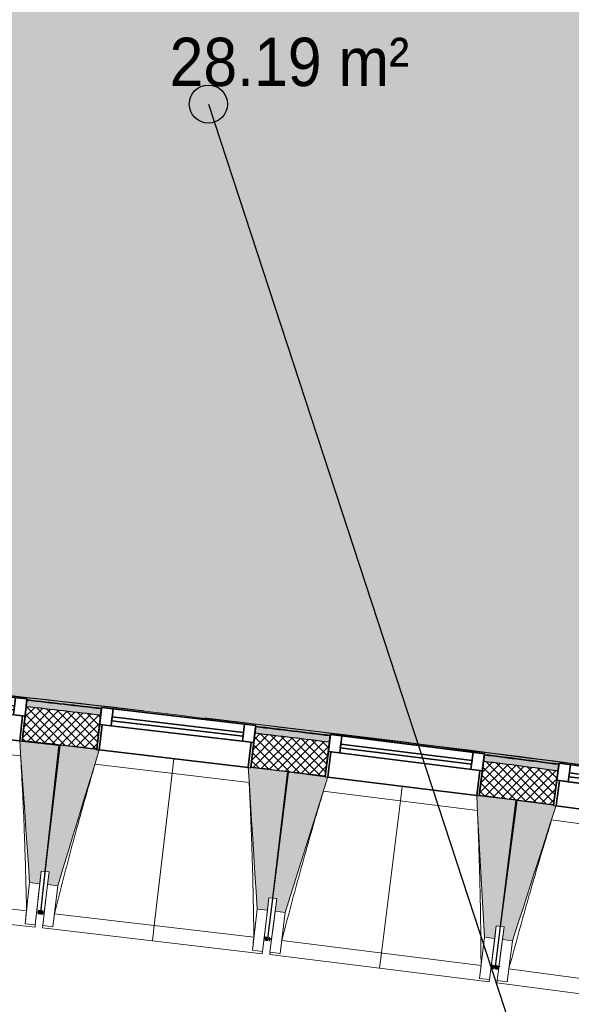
# Model space of a CAD drawing. Header units: centimetres. Extents: x -2631 to 3067, y -3659 to 381.
# Tile 35 of 149: x -736 to -519, y -3103 to -2715. Entities that reach past the tile are written whole.
import ezdxf

# ---------------------------------------------------------------- set-up
doc = ezdxf.new("R2010")
doc.units = ezdxf.units.CM
doc.linetypes.add('Tiret_2_', pattern=[0.25, 0.125, -0.125])
for name, color, linetype, lineweight in [('0-1', 7, 'Continuous', 5), ('ANNOTATIONS-1', 7, 'Continuous', 25), ('HACHURE_C-3', 7, 'Continuous', 18), ('MENUISERIES', 7, 'Continuous', 18), ('MENUISERIES-1', 7, 'Continuous', 25), ('MUR', 7, 'Continuous', 25), ('MUR_C', 7, 'Continuous', 25), ('OSSATURE', 7, 'Continuous', 18), ('OSSATURE_C', 7, 'Continuous', 18), ('SERRU', 7, 'Continuous', 18), ('SOL', 7, 'Continuous', 25), ('Z', 7, 'Continuous', 18)]:
    doc.layers.add(name, color=color, linetype=linetype, lineweight=lineweight)
doc.layers.add('A-ANNO-NPLT', color=7, linetype='Continuous', lineweight=25, plot=False)
for name, color, linetype, lineweight, true_color in [('A-GLAZ-GLAS', 7, 'Continuous', 25, 0x5c63b1), ('ANNOTATIONS-3', 4, 'Tiret_2_', 100, 0x00ffff), ('ETIQUETTE-1', 9, 'Continuous', 30, 0x808080), ('HACHURE_C-2', 7, 'Continuous', 5, 0xdadada), ('MENUISERIES-2', 7, 'Continuous', 25, 0x5c63b1), ('OSSATURE-1', 7, 'Continuous', 5, 0x787878), ('OSSATURE-2', 5, 'Continuous', 25, 0x0000ff), ('SERRU-traverse-1', 7, 'Continuous', 18, 0xff8000), ('SOL-1', 3, 'Continuous', 5, 0x00ff00), ('TITRARCHI-1', 1, 'Continuous', 30, 0xff0000)]:
    doc.layers.add(name, color=color, linetype=linetype, lineweight=lineweight, true_color=true_color)
doc.styles.add('Arial', font='arial.ttf', dxfattribs={"width": 0.9, "height": 19})

# ---------------------------------------------------------------- blocks, each defined once
blk = doc.blocks.new('XXX_VIDE FENETRE - 590-389517-2021_015_1114_DCE_1_50_Sols')
at = {"layer": 'A-ANNO-NPLT'}
for p, q in [((-30.51, 0), (-30.51, -10)), ((-29.51, 0), (-30.51, 0)), ((-29.51, -10), (-29.51, 0)), ((30.51, 0), (29.51, 0)), ((29.51, 0), (29.51, -10)), ((30.51, -10), (30.51, 0)), ((-30.51, -10), (-29.51, -10)), ((-26.01, -10), (-30.51, -10)), ((-30.51, -10), (-30.51, -16.75)), ((-26.01, -16.75), (-26.01, -10)), ((26.01, -10), (26.01, -16.75)), ((30.51, -10), (26.01, -10)), ((29.51, -10), (30.51, -10)), ((30.51, -16.75), (30.51, -10)), ((-30.51, -16.75), (-26.01, -16.75)), ((26.01, -16.75), (30.51, -16.75))]:
    blk.add_line(p, q, dxfattribs=at)
at = {"layer": 'A-GLAZ-GLAS'}
for p, q in [((26.01, -12), (-26.01, -12)), ((-26.01, -12), (-26.01, -13.5)), ((-26.01, -13.5), (26.01, -13.5)), ((26.01, -13.5), (26.01, -12))]:
    blk.add_line(p, q, dxfattribs=at)
at = {"layer": 'MENUISERIES-1'}
for p, q in [((-29.51, 0), (29.51, 0)), ((29.51, 0), (-29.51, 0)), ((-30.51, -10), (-30.51, -0.07)), ((-29.51, -0.07), (-29.51, -10)), ((29.51, -10), (29.51, -0.07)), ((30.51, -0.07), (30.51, -10)), ((30.51, -10), (-30.51, -10)), ((-30.51, -16.75), (-30.51, -10)), ((-30.51, -10), (30.51, -10)), ((-29.51, -10), (29.51, -10)), ((-26.01, -10), (-26.01, -16.75)), ((26.01, -10), (-26.01, -10)), ((26.01, -16.75), (26.01, -10)), ((30.51, -10), (30.51, -16.75)), ((30.51, -16.75), (-30.51, -16.75)), ((-26.01, -16.75), (26.01, -16.75))]:
    blk.add_line(p, q, dxfattribs=at)
at = {"layer": 'MENUISERIES-2'}
for p, q in [((-26.01, -13.5), (-26.01, -12)), ((-26.01, -12), (26.01, -12)), ((26.01, -13.5), (-26.01, -13.5)), ((26.01, -12), (26.01, -13.5))]:
    blk.add_line(p, q, dxfattribs=at)
blk = doc.blocks.new('Garde-corps - Garde-corps-510088-2021_015_1114_DCE_1_50_Sols')
at = {"layer": 'SERRU-traverse-1'}
h = blk.add_hatch(color=256, dxfattribs=at)
h.paths.add_polyline_path([(-453.6, -3017.94), (-453.86, -3017.61), (-463.76, -3016.36), (-463.79, -3016.57), (-453.65, -3017.94)])
h.paths.add_polyline_path([(-524.28, -3008.6), (-524.28, -3008.39), (-553.58, -3004.58), (-553.61, -3004.84), (-524.61, -3008.56)])
h.paths.add_polyline_path([(-614.17, -2997.31), (-614.17, -2997.1), (-643.5, -2993.54), (-643.53, -2993.76), (-614.48, -2997.27)])
h.paths.add_polyline_path([(-704.13, -2986.66), (-704.13, -2986.44), (-733.5, -2983.17), (-733.51, -2983.32), (-704.42, -2986.63)])
h.paths.add_polyline_path([(-794.17, -2976.66), (-794.17, -2976.4), (-823.56, -2973.37), (-823.58, -2973.54), (-794.44, -2976.63)])
h.paths.add_polyline_path([(-884.28, -2967.31), (-884.28, -2967.04), (-893.74, -2966.1), (-894.03, -2966.33), (-884.53, -2967.28)])
h = blk.add_hatch(color=256, dxfattribs=at)
h.paths.add_polyline_path([(-453.86, -3017.61), (-454.47, -3016.81), (-563.91, -3002.52), (-567.63, -3002.52), (-553.55, -3004.29), (-553.54, -3004.55), (-536.75, -3006.71), (-524.25, -3008.33), (-524.21, -3008.03), (-463.71, -3016.01), (-463.71, -3016.3), (-454.17, -3017.57)])
h.paths.add_polyline_path([(-567.63, -3002.52), (-563.97, -3002.51), (-679.68, -2988.5), (-789.69, -2976.15), (-892.92, -2965.43), (-893.7, -2966.07), (-884.25, -2967.02), (-884.22, -2966.72), (-823.52, -2972.95), (-823.52, -2973.26), (-794.14, -2976.36), (-794.1, -2976.07), (-733.45, -2982.75), (-733.45, -2983.05), (-704.1, -2986.37), (-704.06, -2986.08), (-643.46, -2993.19), (-643.46, -2993.48), (-614.13, -2997.03), (-614.1, -2996.73), (-569.13, -3002.34)])
for points in [[(-454.47, -3016.81), (-454.67, -3016.6), (-563.97, -3002.34), (-673.89, -2989.02), (-701.11, -2985.9), (-789.63, -2975.98), (-892.73, -2965.27), (-892.92, -2965.43), (-777.46, -2977.47), (-667.45, -2989.93), (-557.55, -3003.35), (-454.55, -3016.8)], [(-454.62, -3016.61), (-454.76, -3016.43), (-522.89, -3007.48), (-543.13, -3004.84), (-573.22, -3001.04), (-659.77, -2990.48), (-686.56, -2987.36), (-738.28, -2981.47), (-794.44, -2975.29), (-832.44, -2971.3), (-892.6, -2965.17), (-892.72, -2965.27), (-777.46, -2977.3), (-673.57, -2989.06), (-652.93, -2991.52), (-557.55, -3003.18), (-454.64, -3016.61)]]:
    blk.add_hatch(color=256, dxfattribs=at).paths.add_polyline_path(points)
for p, q in [((-551.31, -3005.14), (-553.61, -3004.84)), ((-553.61, -3004.84), (-551.31, -3005.14)), ((-528.12, -3007.83), (-532.13, -3007.36))]:
    blk.add_line(p, q, dxfattribs=at)
for radius, start, end in [(12593.5, 82.312065, 84.320586), (12593.67, 83.380429, 84.319793), (12592.78, 83.456226, 83.590783), (12593.67, 82.312858, 83.271383), (12592.78, 83.044033, 83.178591), (12592.78, 82.631839, 82.766398)]:
    blk.add_arc((-2139.2, -15497.1), radius, start, end, dxfattribs=at)
blk = doc.blocks.new('B02_ARC_rvt-1-2021_015_1114_DCE_1_50_Sols')
at = {"layer": 'HACHURE_C-2'}
h = blk.add_hatch(color=256, dxfattribs=at)
h.paths.add_polyline_path([(706.74, -3233), (707.31, -3230.56), (694.42, -3227.58), (693.86, -3230.02), (700.86, -3231.63)])
h.paths.add_polyline_path([(634.37, -3216.43), (634.93, -3213.99), (606.08, -3207.51), (605.54, -3209.95), (633.56, -3216.25)])
h.paths.add_polyline_path([(545.95, -3196.79), (546.49, -3194.35), (517.59, -3188.08), (517.07, -3190.52), (545.17, -3196.62)])
h.paths.add_polyline_path([(457.39, -3177.79), (457.92, -3175.35), (428.97, -3169.28), (428.47, -3171.73), (456.63, -3177.63)])
h.paths.add_polyline_path([(368.7, -3159.43), (369.2, -3156.98), (357.61, -3154.63), (357.13, -3157.09), (367.83, -3159.26)])
h.paths.add_polyline_path([(347.13, -3155.07), (347.61, -3152.62), (340.22, -3151.13), (339.73, -3153.58), (347, -3155.04)])
h.paths.add_polyline_path([(279.88, -3141.71), (280.36, -3139.26), (251.22, -3133.59), (250.77, -3136.05), (279.16, -3141.57)])
h.paths.add_polyline_path([(190.83, -3124.61), (191.28, -3122.15), (162.33, -3116.73), (161.88, -3119.19), (190.13, -3124.48)])
h.paths.add_polyline_path([(101.86, -3108.18), (102.31, -3105.73), (73.21, -3100.5), (72.77, -3102.96), (101.78, -3108.17)])
h.paths.add_polyline_path([(12.68, -3092.38), (13.11, -3089.92), (2.22, -3088.04), (1.8, -3090.5), (12.04, -3092.27)])
h.paths.add_polyline_path([(-5.1, -3089.31), (-4.68, -3086.85), (-16.03, -3084.9), (-16.45, -3087.37), (-5.29, -3089.28)])
h.paths.add_polyline_path([(-76.62, -3077.22), (-76.2, -3074.76), (-105.38, -3069.95), (-105.78, -3072.42), (-77.23, -3077.12)])
h.paths.add_polyline_path([(-166.02, -3062.71), (-165.62, -3060.24), (-194.84, -3055.64), (-195.22, -3058.11), (-166.61, -3062.61)])
h.paths.add_polyline_path([(-255.53, -3048.83), (-255.15, -3046.36), (-284.39, -3041.97), (-284.75, -3044.44), (-256.09, -3048.75)])
h.paths.add_polyline_path([(-345.13, -3035.6), (-344.77, -3033.13), (-374.04, -3028.95), (-374.39, -3031.43), (-345.66, -3035.53)])
h.paths.add_polyline_path([(-434.83, -3023.02), (-434.48, -3020.54), (-445.43, -3019.05), (-445.76, -3021.53), (-435.33, -3022.95)])
h.paths.add_polyline_path([(-452.7, -3020.59), (-452.37, -3018.11), (-463.79, -3016.57), (-464.11, -3019.05), (-452.99, -3020.55)])
h.paths.add_polyline_path([(-524.61, -3011.08), (-524.28, -3008.6), (-553.61, -3004.84), (-553.92, -3007.32), (-525.09, -3011.02)])
h.paths.add_polyline_path([(-614.48, -2999.79), (-614.17, -2997.31), (-643.53, -2993.76), (-643.82, -2996.24), (-614.93, -2999.73)])
h.paths.add_polyline_path([(-704.42, -2989.14), (-704.13, -2986.66), (-733.51, -2983.32), (-733.79, -2985.81), (-704.85, -2989.09)])
h.paths.add_polyline_path([(-794.44, -2979.14), (-794.17, -2976.66), (-823.58, -2973.54), (-823.83, -2976.02), (-794.84, -2979.1)])
h.paths.add_polyline_path([(-884.53, -2969.79), (-884.28, -2967.31), (-895.27, -2966.21), (-895.52, -2968.7), (-884.91, -2969.76)])
h.paths.add_polyline_path([(-902.48, -2968.01), (-902.24, -2965.52), (-913.7, -2964.39), (-913.94, -2966.88), (-902.86, -2967.97)])
h.paths.add_polyline_path([(-974.69, -2961.09), (-974.45, -2958.6), (-1003.9, -2955.9), (-1004.12, -2958.39), (-975.03, -2961.06)])
h.paths.add_polyline_path([(-1064.9, -2953.04), (-1064.68, -2950.55), (-1094.15, -2948.06), (-1094.35, -2950.55), (-1065.22, -2953.01)])
h.paths.add_polyline_path([(-1155.17, -2945.63), (-1155.01, -2943.14), (-1184.45, -2940.87), (-1184.64, -2943.36), (-1155.47, -2945.61)])
h.paths.add_polyline_path([(-1245.49, -2938.88), (-1245.31, -2936.39), (-1274.81, -2934.32), (-1274.97, -2936.82), (-1245.76, -2938.86)])
h.paths.add_polyline_path([(-1335.86, -2932.78), (-1335.69, -2930.28), (-1337.89, -2930.14), (-1338.05, -2932.64), (-1336.1, -2932.76)])
at = {"layer": 'HACHURE_C-3'}
h = blk.add_hatch(dxfattribs=at)
h.set_pattern_fill('FP_1', color=256, style=0, pattern_type=2)
h.set_pattern_definition([(45, (0, 0), (-1.767767, 1.767767), []), (135, (0, 0), (-1.767767, -1.767767), [])])
h.paths.add_polyline_path([(703.69, -3246.15), (706.74, -3233), (693.86, -3230.02), (690.85, -3243.18), (700.3, -3245.36)])
h.paths.add_polyline_path([(631.37, -3229.59), (634.37, -3216.43), (605.54, -3209.95), (602.63, -3223.13), (631.33, -3229.58)])
h.paths.add_polyline_path([(543.04, -3209.98), (545.95, -3196.79), (517.07, -3190.52), (514.25, -3203.73), (543.01, -3209.97)])
h.paths.add_polyline_path([(454.58, -3191), (457.39, -3177.79), (428.47, -3171.73), (425.75, -3184.96), (454.54, -3190.99)])
h.paths.add_polyline_path([(365.98, -3172.66), (368.7, -3159.43), (357.13, -3157.09), (354.51, -3170.33), (362.91, -3172.03)])
h.paths.add_polyline_path([(344.51, -3168.31), (347.13, -3155.07), (339.73, -3153.58), (337.11, -3166.82), (343.43, -3168.09)])
h.paths.add_polyline_path([(277.25, -3154.95), (279.88, -3141.71), (250.77, -3136.05), (248.34, -3149.33), (277.22, -3154.95)])
h.paths.add_polyline_path([(188.4, -3137.89), (190.83, -3124.61), (161.88, -3119.19), (159.44, -3132.47), (188.33, -3137.87)])
h.paths.add_polyline_path([(99.42, -3121.46), (101.86, -3108.18), (72.77, -3102.96), (70.43, -3116.25), (99.39, -3121.46)])
h.paths.add_polyline_path([(10.34, -3105.68), (12.68, -3092.38), (-16.45, -3087.37), (-18.69, -3100.68), (10.3, -3105.67)])
h.paths.add_polyline_path([(-78.87, -3090.53), (-76.62, -3077.22), (-105.78, -3072.42), (-107.93, -3085.74), (-78.9, -3090.53)])
h.paths.add_polyline_path([(-168.17, -3076.03), (-166.02, -3062.71), (-195.22, -3058.11), (-197.27, -3071.45), (-168.2, -3076.03)])
h.paths.add_polyline_path([(-257.58, -3062.18), (-255.53, -3048.83), (-284.75, -3044.44), (-286.71, -3057.8), (-257.61, -3062.17)])
h.paths.add_polyline_path([(-347.09, -3048.96), (-345.13, -3035.6), (-374.39, -3031.43), (-376.25, -3044.8), (-347.11, -3048.96)])
h.paths.add_polyline_path([(-436.69, -3036.39), (-434.83, -3023.02), (-464.11, -3019.05), (-465.88, -3032.44), (-436.69, -3036.39)])
h.paths.add_polyline_path([(-526.37, -3024.46), (-524.61, -3011.08), (-553.92, -3007.32), (-555.59, -3020.72), (-526.4, -3024.46)])
h.paths.add_polyline_path([(-616.15, -3013.18), (-614.48, -2999.79), (-643.82, -2996.24), (-645.39, -3009.65), (-616.17, -3013.18)])
h.paths.add_polyline_path([(-706, -3002.55), (-704.42, -2989.14), (-733.79, -2985.81), (-735.26, -2999.23), (-706.02, -3002.55)])
h.paths.add_polyline_path([(-795.92, -2992.56), (-794.44, -2979.14), (-823.83, -2976.02), (-825.2, -2989.45), (-795.94, -2992.56)])
h.paths.add_polyline_path([(-885.91, -2983.22), (-884.53, -2969.79), (-913.94, -2966.88), (-915.23, -2980.32), (-885.93, -2983.22)])
h.paths.add_polyline_path([(-975.97, -2974.53), (-974.69, -2961.09), (-1004.12, -2958.39), (-1005.3, -2971.84), (-975.98, -2974.53)])
h.paths.add_polyline_path([(-1066.09, -2966.49), (-1064.9, -2953.04), (-1094.35, -2950.55), (-1095.44, -2964.01), (-1066.1, -2966.49)])
h.paths.add_polyline_path([(-1156.26, -2959.09), (-1155.17, -2945.63), (-1184.64, -2943.36), (-1185.63, -2956.82), (-1156.27, -2959.09)])
h.paths.add_polyline_path([(-1246.49, -2952.34), (-1245.5, -2938.88), (-1274.97, -2936.82), (-1275.87, -2950.29), (-1246.5, -2952.34)])
h.paths.add_polyline_path([(-1336.76, -2946.25), (-1335.86, -2932.78), (-1340.54, -2932.48), (-1341.38, -2945.95), (-1336.77, -2946.25)])
at = {"layer": 'SOL-1'}
h = blk.add_hatch(color=256, dxfattribs=at)
h.paths.add_polyline_path([(-454.76, -3016.43), (-454.75, -3016.37), (-371.92, -2404.58), (-495.51, -2388.6), (-501.78, -2387.84), (-614.84, -2374.4), (-626.65, -2373.1), (-730.71, -2361.71), (-730.61, -2360.42), (-732.27, -2360.23), (-730.77, -2345.17), (-733.03, -2344.94), (-732.62, -2340.81), (-732.88, -2340.81), (-733.27, -2344.77), (-736.64, -2344.43), (-736.73, -2345.33), (-741.92, -2344.77), (-741.84, -2343.92), (-825.81, -2335.56), (-825.42, -2331.58), (-825.57, -2331.58), (-825.98, -2335.7), (-827.83, -2335.51), (-829.27, -2350.6), (-831.58, -2350.42), (-834.12, -2376.06), (-829.53, -2376.55), (-829.13, -2376.93), (-829.07, -2377.19), (-829.09, -2377.45), (-829.27, -2377.75), (-829.39, -2377.86), (-829.74, -2377.99), (-830.16, -2377.96), (-834.27, -2377.57), (-835.85, -2393.48), (-831.26, -2393.96), (-830.86, -2394.35), (-830.79, -2394.6), (-830.82, -2394.86), (-830.97, -2395.13), (-831.12, -2395.28), (-831.58, -2395.38), (-831.91, -2395.37), (-836, -2394.99), (-837.57, -2410.89), (-832.99, -2411.38), (-832.59, -2411.76), (-832.52, -2412.02), (-832.55, -2412.27), (-832.7, -2412.56), (-832.85, -2412.69), (-833.2, -2412.82), (-833.61, -2412.79), (-837.72, -2412.4), (-892.55, -2965.12), (-850.75, -2969.42), (-801.36, -2974.55), (-771.35, -2977.8), (-711.03, -2984.56), (-659.77, -2990.48), (-630.8, -2993.97), (-562.69, -3002.34), (-518.67, -3008.03), (-454.76, -3016.43)])
h.paths.add_polyline_path([(-524.25, -3008.4), (-524.28, -3008.32), (-528.18, -3007.88), (-524.28, -3008.39)])
h.paths.add_polyline_path([(-614.14, -2997.1), (-614.17, -2997.02), (-643.49, -2993.47), (-643.46, -2993.54), (-614.17, -2997.1)])
h.paths.add_polyline_path([(-704.11, -2986.45), (-704.13, -2986.37), (-733.48, -2983.04), (-733.45, -2983.13), (-704.13, -2986.44)])
h.paths.add_polyline_path([(-794.14, -2976.4), (-794.17, -2976.36), (-810.59, -2974.63), (-823.55, -2973.27), (-823.52, -2973.35), (-794.17, -2976.4)])
h.paths.add_polyline_path([(-884.25, -2967.05), (-884.28, -2967.02), (-884.28, -2967.04)])
h.paths.add_polyline_path([(-738.82, -2351.2), (-751.85, -2349.86), (-751.77, -2349.46), (-751.81, -2349.45), (-751.64, -2347.69), (-740.94, -2348.76), (-740.52, -2345), (-738.23, -2345.29), (-738.82, -2351.18)])
h.paths.add_polyline_path([(-825.86, -2337.54), (-826.35, -2337.36), (-826.47, -2337.19), (-826.66, -2336.55), (-826.11, -2335.85), (-825.81, -2335.83), (-825.59, -2335.84), (-825.19, -2336.01), (-825.1, -2336.16), (-824.91, -2336.83), (-825.2, -2337.33), (-825.23, -2337.37), (-825.49, -2337.51), (-825.66, -2337.52)])
at = {"layer": 'MUR'}
for p, q in [((-735.26, -2999.23), (-733.51, -2983.32)), ((-704.13, -2986.66), (-706, -3002.55)), ((-645.39, -3009.65), (-643.53, -2993.76)), ((-614.17, -2997.31), (-616.15, -3013.18)), ((-555.59, -3020.72), (-553.61, -3004.84)), ((-524.28, -3008.6), (-526.37, -3024.46))]:
    blk.add_line(p, q, dxfattribs=at)
at = {"layer": 'MUR_C'}
for p, q in [((-733.51, -2983.32), (-735.26, -2999.23)), ((-706, -3002.55), (-704.13, -2986.66)), ((-643.53, -2993.76), (-645.39, -3009.65)), ((-616.15, -3013.18), (-614.17, -2997.31)), ((-553.61, -3004.84), (-555.59, -3020.72)), ((-526.37, -3024.46), (-524.28, -3008.6))]:
    blk.add_line(p, q, dxfattribs=at)
for radius, start, end in [(12589.98, 83.456258, 83.590755), (12592.48, 83.456229, 83.590781), (12592.48, 83.044036, 83.178588), (12589.98, 83.044065, 83.178562), (12576.48, 83.456418, 83.590617), (12592.48, 82.631843, 82.766395), (12576.48, 83.044224, 83.178423), (12589.98, 82.631872, 82.766369), (12576.48, 82.63203, 82.76623)]:
    blk.add_arc((-2139.2, -15497.1), radius, start, end, dxfattribs=at)
at = {"layer": 'SOL'}
for p, q in [((-729.07, -2999.93), (-735.26, -2999.23)), ((-735.26, -2999.23), (-729.07, -2999.93)), ((-630.53, -3011.44), (-631.03, -3011.38)), ((-631.03, -3011.38), (-630.53, -3011.44)), ((-616.15, -3013.18), (-623.3, -3012.31)), ((-623.3, -3012.31), (-616.15, -3013.18)), ((-540.75, -3022.61), (-541.22, -3022.55)), ((-541.22, -3022.55), (-540.75, -3022.61))]:
    blk.add_line(p, q, dxfattribs=at)
blk.add_arc((-2139.2, -15497.1), 12576.48, 83.456418, 83.558302, dxfattribs=at)
blk.add_arc((-2139.2, -15497.1), 12576.48, 83.456418, 83.558302, dxfattribs=at)
at = {"layer": 'MENUISERIES'}
for p, rotation in [((-765.61, -2996.06), 173.7193933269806), ((-675.71, -3006.27), 173.307758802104), ((-585.89, -3017.13), 172.8961242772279), ((-496.15, -3028.63), 172.4844897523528)]:
    blk.add_blockref('XXX_VIDE FENETRE - 590-389517-2021_015_1114_DCE_1_50_Sols', p, dxfattribs=dict(at, rotation=rotation))
at = {"layer": 'SERRU'}
blk.add_blockref('Garde-corps - Garde-corps-510088-2021_015_1114_DCE_1_50_Sols', (0, 0), dxfattribs=at)
blk = doc.blocks.new('20_MUR PREFA_01 - MODULE_01 B-3165811-2021_015_1114_DCE_1_50_Sols')
at = {"layer": 'Z'}
for p, q in [((0, 72.21), (0, 66.14)), ((0, 66.14), (0, 5.85)), ((0, 0.07), (0, 5.85))]:
    blk.add_line(p, q, dxfattribs=at)
blk = doc.blocks.new('B02_DC_STR_rvt-1-2021_015_1114_DCE_1_50_Sols')
at = {"layer": 'OSSATURE-1'}
for points in [[(-728.38, -3055.43), (-727.83, -3050.46), (-726.34, -3050.63), (-720.87, -3000.92), (-735.28, -2999.33), (-735.3, -2999.4), (-736.27, -2999.29), (-732.36, -3055)], [(-721.35, -3056.24), (-705.02, -3002.83), (-706.02, -3002.72), (-706.02, -3002.65), (-720.4, -3000.96), (-726.23, -3050.63), (-724.74, -3050.81), (-725.32, -3055.77), (-724.02, -3055.92)], [(-638.91, -3065.91), (-638.33, -3060.94), (-636.84, -3061.12), (-631.01, -3011.45), (-645.4, -3009.76), (-645.41, -3009.83), (-646.4, -3009.71), (-642.88, -3065.44)], [(-631.88, -3066.76), (-615.18, -3013.48), (-616.17, -3013.36), (-616.17, -3013.29), (-630.54, -3011.5), (-636.72, -3061.12), (-635.23, -3061.31), (-635.85, -3066.27), (-635.23, -3066.35)], [(-549.52, -3077.03), (-548.9, -3072.07), (-547.41, -3072.25), (-541.23, -3022.63), (-555.61, -3020.83), (-555.62, -3020.9), (-556.61, -3020.78), (-553.49, -3076.53), (-551.63, -3076.77)], [(-542.5, -3077.93), (-525.41, -3024.77), (-526.4, -3024.64), (-526.4, -3024.57), (-540.75, -3022.68), (-547.3, -3072.26), (-545.81, -3072.45), (-546.46, -3077.41), (-545.81, -3077.5)]]:
    blk.add_hatch(color=256, dxfattribs=at).paths.add_polyline_path(points)
at = {"layer": 'ANNOTATIONS-1'}
for p, q in [((-720.4, -3000.97), (-720.87, -3000.92)), ((-630.54, -3011.51), (-631.01, -3011.45)), ((-540.76, -3022.69), (-541.23, -3022.63))]:
    blk.add_line(p, q, dxfattribs=at)
at = {"layer": 'ANNOTATIONS-3'}
for p, q in [((-726.62, -3066.87), (-729.6, -3066.53)), ((-637.24, -3077.36), (-640.21, -3077)), ((-547.92, -3088.49), (-550.9, -3088.11))]:
    blk.add_line(p, q, dxfattribs=at)
at = {"layer": 'OSSATURE'}
for p, q in [((-735.9, -3005.15), (-796.58, -2998.47)), ((-705.02, -3002.83), (-646.4, -3009.71)), ((-646.07, -3015.57), (-706.7, -3008.46)), ((-615.18, -3013.48), (-556.61, -3020.78)), ((-556.32, -3026.64), (-616.9, -3019.09)), ((-525.41, -3024.77), (-466.89, -3032.49)), ((-466.64, -3038.35), (-527.17, -3030.37)), ((-727.83, -3050.46), (-728.98, -3060.89)), ((-728.1, -3066.6), (-726.23, -3050.63)), ((-726.34, -3050.63), (-728.1, -3066.61)), ((-725.96, -3061.22), (-724.74, -3050.81)), ((-732.36, -3055), (-734.14, -3071.19)), ((-728.38, -3055.43), (-730.16, -3071.62)), ((-727.22, -3071.95), (-725.32, -3055.77)), ((-723.24, -3072.42), (-721.35, -3056.24)), ((-812.08, -3057.42), (-733.6, -3066.06)), ((-816.74, -3063.01), (-730.26, -3072.52)), ((-728.98, -3060.89), (-729.59, -3066.45)), ((-726.61, -3066.77), (-725.96, -3061.22)), ((-638.33, -3060.94), (-639.55, -3071.36)), ((-638.71, -3077.08), (-636.72, -3061.12)), ((-636.84, -3061.12), (-638.71, -3077.09)), ((-636.53, -3071.71), (-635.23, -3061.31)), ((-729.6, -3066.53), (-729.62, -3066.65)), ((-729.62, -3066.65), (-728.13, -3066.82)), ((-728.11, -3066.7), (-728.13, -3066.82)), ((-728.12, -3066.81), (-728.11, -3066.7)), ((-728.12, -3066.81), (-726.63, -3066.98)), ((-726.63, -3066.98), (-726.62, -3066.87)), ((-722.62, -3067.3), (-644.21, -3076.5)), ((-642.88, -3065.44), (-644.78, -3081.62)), ((-638.91, -3065.91), (-640.81, -3082.09)), ((-637.87, -3082.43), (-635.85, -3066.27)), ((-633.9, -3082.93), (-631.88, -3066.76)), ((-734.14, -3071.19), (-734.14, -3071.16)), ((-730.16, -3071.62), (-734.14, -3071.19)), ((-730.16, -3071.6), (-730.26, -3072.52)), ((-727.32, -3072.85), (-727.21, -3071.92)), ((-723.24, -3072.42), (-727.22, -3071.95)), ((-639.55, -3071.36), (-640.2, -3076.91)), ((-637.22, -3077.26), (-636.53, -3071.71)), ((-548.9, -3072.07), (-550.2, -3082.47)), ((-727.32, -3072.85), (-640.92, -3082.99)), ((-723.24, -3072.39), (-723.24, -3072.42)), ((-547.41, -3072.25), (-549.4, -3088.21)), ((-549.4, -3088.2), (-547.3, -3072.26)), ((-547.18, -3082.85), (-545.81, -3072.45)), ((-640.21, -3077.01), (-640.23, -3077.12)), ((-640.23, -3077.12), (-638.74, -3077.3)), ((-638.74, -3077.29), (-638.72, -3077.18)), ((-638.72, -3077.18), (-638.74, -3077.3)), ((-638.74, -3077.29), (-637.25, -3077.47)), ((-637.25, -3077.47), (-637.23, -3077.36)), ((-633.24, -3077.81), (-554.89, -3087.58)), ((-553.49, -3076.53), (-555.5, -3092.7)), ((-549.52, -3077.03), (-551.53, -3093.19)), ((-548.59, -3093.56), (-546.46, -3077.41)), ((-544.63, -3094.08), (-542.5, -3077.93)), ((-644.78, -3081.62), (-644.78, -3081.6)), ((-640.81, -3082.09), (-644.78, -3081.62)), ((-640.81, -3082.06), (-640.92, -3082.99)), ((-637.98, -3083.33), (-637.86, -3082.41)), ((-637.98, -3083.33), (-551.65, -3094.09)), ((-633.9, -3082.93), (-637.87, -3082.43)), ((-633.89, -3082.9), (-633.9, -3082.93)), ((-550.2, -3082.47), (-550.89, -3088.02)), ((-547.91, -3088.39), (-547.18, -3082.85)), ((-550.9, -3088.11), (-550.92, -3088.23)), ((-550.92, -3088.23), (-549.43, -3088.42)), ((-549.43, -3088.41), (-549.41, -3088.31)), ((-549.41, -3088.31), (-549.43, -3088.42)), ((-549.43, -3088.41), (-547.94, -3088.6)), ((-547.94, -3088.6), (-547.93, -3088.5)), ((-543.93, -3088.97), (-465.66, -3099.3)), ((-555.5, -3092.7), (-555.5, -3092.67)), ((-551.53, -3093.19), (-555.5, -3092.7)), ((-551.53, -3093.17), (-551.65, -3094.09)), ((-548.71, -3094.46), (-548.59, -3093.53)), ((-548.71, -3094.46), (-462.46, -3105.84)), ((-544.63, -3094.08), (-548.59, -3093.56)), ((-544.62, -3094.06), (-544.63, -3094.08))]:
    blk.add_line(p, q, dxfattribs=at)
at = {"layer": 'OSSATURE', "flags": 128}
for points in [[(-734.14, -3071.16), (-734.03, -3070.14), (-733.92, -3069.12), (-733.82, -3068.1), (-733.71, -3067.08), (-733.6, -3066.06)], [(-722.62, -3067.3), (-722.74, -3068.31), (-722.87, -3069.33), (-722.99, -3070.35), (-723.11, -3071.37), (-723.24, -3072.39)], [(-644.78, -3081.6), (-644.67, -3080.58), (-644.55, -3079.56), (-644.44, -3078.54), (-644.32, -3077.52), (-644.21, -3076.5)], [(-633.24, -3077.81), (-633.37, -3078.83), (-633.5, -3079.85), (-633.63, -3080.87), (-633.76, -3081.89), (-633.89, -3082.9)], [(-555.5, -3092.67), (-555.38, -3091.65), (-555.26, -3090.63), (-555.13, -3089.62), (-555.01, -3088.6), (-554.89, -3087.58)], [(-543.93, -3088.97), (-544.07, -3089.99), (-544.21, -3091.01), (-544.34, -3092.02), (-544.48, -3093.04), (-544.62, -3094.06)]]:
    blk.add_lwpolyline(points, dxfattribs=at)
at = {"layer": 'OSSATURE'}
for points, knots in [([(-733.6, -3066.06), (-733.69, -3061.46), (-733.84, -3054.57), (-734.11, -3045.39), (-734.36, -3037.91), (-734.66, -3029.87), (-735.05, -3021.25), (-735.46, -3013.01), (-735.76, -3007.64), (-735.91, -3005.14)], [0, 0, 0, 0, 0.2222222, 0.3333333, 0.4444444, 0.5833333, 0.7222222, 0.8611111, 0.9816328, 0.9816328, 0.9816328, 0.9816328]), ([(-706.69, -3008.46), (-707.88, -3012.51), (-709.69, -3018.78), (-712.08, -3027.29), (-714.06, -3034.49), (-716.16, -3042.26), (-719.09, -3053.38), (-721.22, -3061.72), (-722.62, -3067.3)], [0.0183454, 0.0183454, 0.0183454, 0.0183454, 0.2222222, 0.3333333, 0.4444444, 0.5833333, 0.7222222, 1, 1, 1, 1]), ([(-644.21, -3076.5), (-644.26, -3071.9), (-644.37, -3065.01), (-644.57, -3055.82), (-644.76, -3048.35), (-645.01, -3040.3), (-645.33, -3031.68), (-645.69, -3023.43), (-645.95, -3018.06), (-646.08, -3015.57)], [0, 0, 0, 0, 0.2222222, 0.3333333, 0.4444444, 0.5833333, 0.7222222, 0.8611111, 0.9816328, 0.9816328, 0.9816328, 0.9816328]), ([(-616.88, -3019.09), (-618.11, -3023.13), (-619.96, -3029.39), (-622.41, -3037.88), (-624.44, -3045.07), (-626.59, -3052.83), (-629.61, -3063.92), (-631.8, -3072.25), (-633.24, -3077.81)], [0.0183454, 0.0183454, 0.0183454, 0.0183454, 0.2222222, 0.3333333, 0.4444444, 0.5833333, 0.7222222, 1, 1, 1, 1]), ([(-554.89, -3087.58), (-554.91, -3082.98), (-554.97, -3076.09), (-555.1, -3066.9), (-555.24, -3059.42), (-555.44, -3051.38), (-555.69, -3042.75), (-555.99, -3034.5), (-556.21, -3029.13), (-556.33, -3026.64)], [0, 0, 0, 0, 0.2222222, 0.3333333, 0.4444444, 0.5833333, 0.7222222, 0.8611111, 0.9816328, 0.9816328, 0.9816328, 0.9816328]), ([(-527.16, -3030.37), (-528.41, -3034.4), (-530.31, -3040.65), (-532.81, -3049.12), (-534.9, -3056.29), (-537.11, -3064.03), (-540.2, -3075.11), (-542.45, -3083.42), (-543.93, -3088.97)], [0.0183454, 0.0183454, 0.0183454, 0.0183454, 0.2222222, 0.3333333, 0.4444444, 0.5833333, 0.7222222, 1, 1, 1, 1])]:
    blk.add_open_spline(points, degree=3, knots=knots, dxfattribs=at)
at = {"layer": 'OSSATURE_C'}
for p, q in [((-720.87, -3000.92), (-735.28, -2999.33)), ((-726.34, -3050.63), (-720.87, -3000.92)), ((-720.4, -3000.96), (-726.23, -3050.63)), ((-706.01, -3002.65), (-720.4, -3000.96)), ((-631.01, -3011.45), (-645.41, -3009.76)), ((-636.84, -3061.12), (-631.01, -3011.45)), ((-630.54, -3011.5), (-636.72, -3061.12)), ((-616.16, -3013.29), (-630.54, -3011.5)), ((-541.23, -3022.63), (-555.61, -3020.83)), ((-547.41, -3072.25), (-541.23, -3022.63)), ((-540.75, -3022.68), (-547.3, -3072.26)), ((-526.39, -3024.57), (-540.75, -3022.68)), ((-728.38, -3055.43), (-727.83, -3050.46)), ((-727.83, -3050.46), (-726.34, -3050.63)), ((-726.23, -3050.63), (-724.74, -3050.81)), ((-724.74, -3050.81), (-725.32, -3055.77)), ((-732.36, -3055), (-728.38, -3055.43)), ((-725.32, -3055.77), (-721.35, -3056.24)), ((-638.91, -3065.91), (-638.33, -3060.94)), ((-638.33, -3060.94), (-636.84, -3061.12)), ((-636.72, -3061.12), (-635.23, -3061.31)), ((-635.23, -3061.31), (-635.85, -3066.27)), ((-642.88, -3065.44), (-638.91, -3065.91)), ((-635.85, -3066.27), (-631.88, -3066.76)), ((-549.52, -3077.03), (-548.9, -3072.07)), ((-548.9, -3072.07), (-547.41, -3072.25)), ((-547.3, -3072.26), (-545.81, -3072.45)), ((-545.81, -3072.45), (-546.46, -3077.41)), ((-553.49, -3076.53), (-549.52, -3077.03)), ((-546.46, -3077.41), (-542.5, -3077.93))]:
    blk.add_line(p, q, dxfattribs=at)
at = {"layer": 'OSSATURE_C', "flags": 128}
for points in [[(-736.28, -2999.22), (-735.79, -3006.19), (-735.3, -3013.16), (-734.81, -3020.14), (-734.32, -3027.11), (-733.83, -3034.08), (-733.34, -3041.05), (-732.85, -3048.02), (-732.36, -3055)], [(-721.35, -3056.24), (-719.3, -3049.55), (-717.26, -3042.87), (-715.22, -3036.19), (-713.18, -3029.5), (-711.13, -3022.82), (-709.09, -3016.13), (-707.05, -3009.45), (-705, -3002.77)], [(-646.41, -3009.64), (-645.97, -3016.62), (-645.53, -3023.59), (-645.09, -3030.57), (-644.65, -3037.54), (-644.21, -3044.52), (-643.77, -3051.49), (-643.33, -3058.47), (-642.88, -3065.44)], [(-631.88, -3066.76), (-629.79, -3060.1), (-627.7, -3053.43), (-625.61, -3046.76), (-623.52, -3040.09), (-621.43, -3033.42), (-619.34, -3026.75), (-617.25, -3020.08), (-615.16, -3013.41)], [(-556.61, -3020.71), (-556.22, -3027.69), (-555.83, -3034.67), (-555.44, -3041.64), (-555.05, -3048.62), (-554.66, -3055.6), (-554.27, -3062.58), (-553.88, -3069.56), (-553.49, -3076.53)], [(-542.5, -3077.93), (-540.36, -3071.28), (-538.22, -3064.63), (-536.08, -3057.97), (-533.94, -3051.32), (-531.8, -3044.66), (-529.67, -3038.01), (-527.53, -3031.36), (-525.39, -3024.7)]]:
    blk.add_lwpolyline(points, dxfattribs=at)
at = {"layer": 'SOL'}
for p, q in [((-735.28, -2999.33), (-720.87, -3000.92)), ((-720.87, -3000.92), (-728.1, -3066.61)), ((-638.71, -3077.08), (-630.54, -3011.54)), ((-623.3, -3012.4), (-616.16, -3013.29)), ((-541.24, -3022.71), (-549.4, -3088.21)), ((-729.59, -3066.45), (-729.6, -3066.53)), ((-726.62, -3066.87), (-729.6, -3066.53)), ((-729.6, -3066.53), (-726.62, -3066.87)), ((-728.1, -3066.61), (-729.59, -3066.45)), ((-640.21, -3077), (-637.23, -3077.36)), ((-637.23, -3077.36), (-638.72, -3077.18)), ((-637.22, -3077.26), (-638.71, -3077.08)), ((-637.23, -3077.36), (-637.22, -3077.26)), ((-550.89, -3088.02), (-550.9, -3088.11)), ((-550.9, -3088.11), (-547.92, -3088.49)), ((-549.4, -3088.21), (-550.89, -3088.02))]:
    blk.add_line(p, q, dxfattribs=at)
at = {"layer": 'OSSATURE-2'}
for p, rotation in [((-675.7, -3006.2), 173.3077588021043), ((-585.88, -3017.06), 172.8961242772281)]:
    blk.add_blockref('20_MUR PREFA_01 - MODULE_01 B-3165811-2021_015_1114_DCE_1_50_Sols', p, dxfattribs=dict(at, rotation=rotation))

msp = doc.modelspace()

# ---------------------------------------------------------------- hatches: boundary and pattern name
at = {"layer": 'TITRARCHI-1'}
h = msp.add_hatch(color=256, dxfattribs=at)
edge = h.paths.add_edge_path()
edge.add_arc((-662.1, -2748.68), 7.5, 0, 360)

# ---------------------------------------------------------------- linework, layer by layer
msp.add_line((-662.1, -2748.68), (-527.88, -3158.89), dxfattribs=at)
msp.add_circle((-662.1, -2748.68), 7.5, dxfattribs=at)

# ---------------------------------------------------------------- block references
at = {"layer": '0-1'}
for name in ['B02_DC_STR_rvt-1-2021_015_1114_DCE_1_50_Sols', 'B02_ARC_rvt-1-2021_015_1114_DCE_1_50_Sols']:
    msp.add_blockref(name, (0, 0), dxfattribs=at)

# ---------------------------------------------------------------- texts
at = {"layer": 'ETIQUETTE-1', "insert": (-677.35, -2722.58), "char_height": 19, "width": 113.2784, "attachment_point": 1, "style": 'Arial'}
msp.add_mtext('28.19 m²', dxfattribs=at)

doc.saveas('drawing.dxf')
